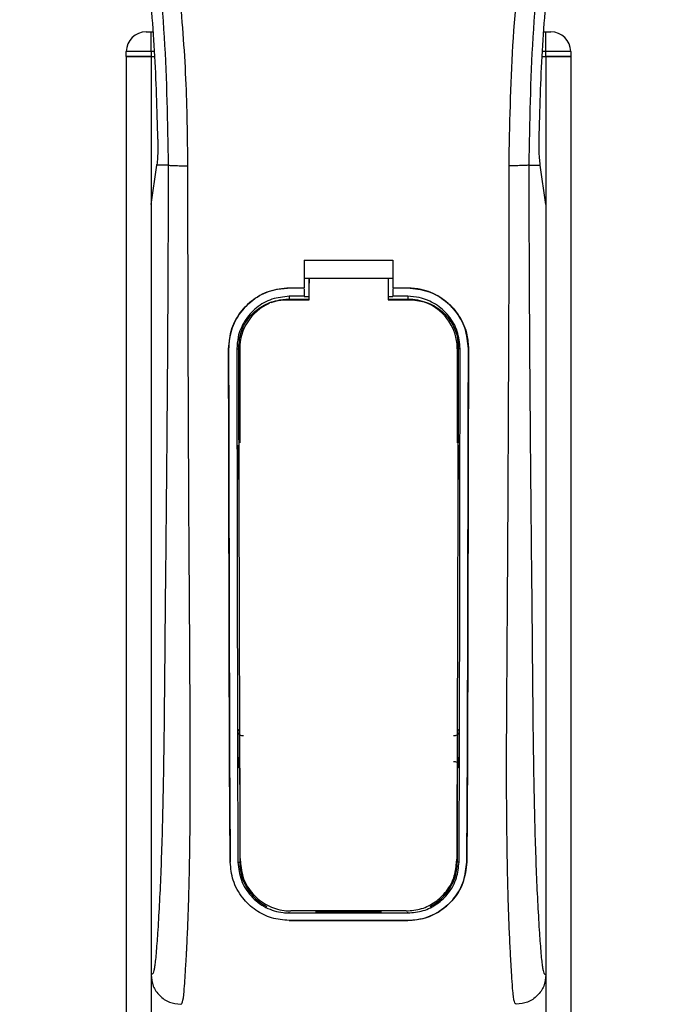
# Model space of a CAD drawing. Header units: millimetres. Extents: x 0 to 420, y 0 to 297.
# Tile 75 of 79: x 345.35 to 348.68, y 228.41 to 233.39. Entities that reach past the tile are written whole.
import ezdxf

# ---------------------------------------------------------------- set-up
doc = ezdxf.new("R2010")
doc.units = ezdxf.units.MM

msp = doc.modelspace()

# ---------------------------------------------------------------- linework, layer by layer
at = {"color": 7, "linetype": 'Continuous', "lineweight": 25}
for p, q in [((345.99066, 233.3307), (346.01566, 233.3307)), ((346.01566, 233.2307), (346.01566, 233.3307)), ((346.01566, 233.3307), (346.02532, 233.3307)), ((348.00599, 233.3307), (348.01566, 233.3307)), ((348.01566, 233.2307), (348.01566, 233.3307)), ((348.01566, 233.3307), (348.04066, 233.3307)), ((345.89066, 233.2057), (345.89066, 233.2307)), ((346.01566, 233.2307), (345.89066, 233.2307)), ((346.01566, 233.2307), (346.01566, 233.2057)), ((346.03371, 233.2307), (346.01566, 233.2307)), ((348.01566, 233.2307), (347.9976, 233.2307)), ((348.01566, 233.2057), (348.01566, 233.2307)), ((348.14066, 233.2307), (348.01566, 233.2307)), ((348.14066, 233.2307), (348.14066, 233.2057)), ((345.89066, 233.2057), (345.89066, 201.8307)), ((345.89066, 233.2057), (346.01566, 233.2057)), ((346.01566, 233.2057), (345.89066, 233.2057)), ((346.01566, 233.2057), (346.01566, 201.8307)), ((346.01566, 233.2057), (346.03466, 233.2057)), ((346.01566, 233.2057), (346.03466, 233.2057)), ((347.99665, 233.2057), (348.01566, 233.2057)), ((347.99665, 233.2057), (348.01566, 233.2057)), ((348.01566, 233.2057), (348.01566, 201.8307)), ((348.01566, 233.2057), (348.14066, 233.2057)), ((348.14066, 233.2057), (348.01566, 233.2057)), ((348.14066, 233.2057), (348.14066, 201.8307)), ((346.01566, 232.45568), (346.04475, 232.65568)), ((346.04475, 232.65568), (346.0451, 232.6581)), ((346.10305, 232.65568), (346.04475, 232.65568)), ((347.92827, 232.65568), (347.98656, 232.65568)), ((347.98656, 232.65568), (347.98621, 232.6581)), ((348.01566, 232.45568), (347.98656, 232.65568)), ((346.01566, 232.45568), (346.01566, 228.55568)), ((348.01566, 232.45568), (348.01566, 228.55568)), ((346.79066, 232.17393), (347.24066, 232.17393)), ((346.79066, 232.17393), (346.79066, 232.03345)), ((347.24066, 232.17393), (347.24066, 232.03345)), ((346.79066, 232.08345), (346.81568, 232.08345)), ((346.81568, 232.08385), (346.81567, 232.05762)), ((346.81568, 232.08385), (347.21568, 232.08385)), ((347.21568, 232.08345), (347.24066, 232.08345)), ((346.71566, 232.03345), (346.79066, 232.03345)), ((346.71566, 232.03323), (346.71566, 232.03345)), ((346.79066, 232.03323), (346.71566, 232.03323)), ((346.79066, 232.0294), (346.79066, 231.99117)), ((347.24066, 232.03345), (347.31566, 232.03345)), ((347.31566, 232.03323), (347.24066, 232.03323)), ((347.24066, 232.0294), (347.24066, 231.99117)), ((347.31566, 232.03323), (347.31566, 232.03345)), ((346.79066, 231.99117), (346.71566, 231.99117)), ((346.71566, 231.99117), (346.71566, 231.97655)), ((346.71566, 231.97655), (346.81567, 231.97655)), ((346.81567, 231.98903), (346.79066, 231.98903)), ((347.24066, 231.98903), (347.21567, 231.98903)), ((347.21567, 231.97655), (347.31566, 231.97655)), ((347.31566, 231.99117), (347.24066, 231.99117)), ((347.31566, 231.99117), (347.31566, 231.97655)), ((346.40852, 231.72564), (346.4083, 231.72564)), ((346.45043, 231.72568), (346.46478, 231.72568)), ((346.46478, 231.72568), (346.46478, 231.2498)), ((347.56653, 231.72568), (347.56653, 231.2498)), ((347.58089, 231.72568), (347.56653, 231.72568)), ((347.62279, 231.72564), (347.62301, 231.72564)), ((346.46478, 229.60156), (346.46478, 229.12568)), ((347.56653, 229.60156), (347.56653, 229.12568)), ((346.41691, 229.12543), (346.41667, 229.12543)), ((346.45604, 229.12568), (346.46478, 229.12568)), ((347.57528, 229.12568), (347.56653, 229.12568)), ((347.61441, 229.12543), (347.61464, 229.12543)), ((346.71566, 228.86815), (346.71566, 228.87172)), ((346.71566, 228.86815), (347.31566, 228.86815)), ((346.71566, 228.83023), (347.31566, 228.83023)), ((346.71566, 228.83023), (346.71566, 228.82998)), ((347.31566, 228.82998), (346.71566, 228.82998)), ((347.18319, 228.87481), (346.84812, 228.87481)), ((347.31566, 228.86815), (347.31566, 228.87172)), ((347.31566, 228.83023), (347.31566, 228.82998))]:
    msp.add_line(p, q, dxfattribs=at)
at = {"color": 7, "linetype": 'Continuous', "lineweight": 25, "flags": 128}
for points in [[(346.71566, 231.97655), (346.66671, 231.97173), (346.62179, 231.95833)], [(346.70068, 231.97386), (346.71568, 231.97385), (346.81567, 231.97384)], [(347.21567, 231.97384), (347.31564, 231.97384), (347.33064, 231.97385)]]:
    msp.add_lwpolyline(points, dxfattribs=at)
at = {"color": 7, "linetype": 'Continuous', "lineweight": 25}
for centre, radius, start, end in [((345.99066, 233.2307), 0.1, 90, 180), ((348.04066, 233.2307), 0.1, 0, 90), ((347.31566, 231.72568), 0.25087, 0, 90), ((346.71566, 231.72568), 0.25087, 113.87846, 180), ((346.71566, 229.12568), 0.25087, 180, 243.18984), ((347.31566, 229.12568), 0.25087, 296.81016, 0)]:
    msp.add_arc(centre, radius, start, end, dxfattribs=at)
for points, knots in [([(345.67291, 238.20981), (345.65797, 238.18803), (345.61272, 238.12209), (345.53817, 237.99607), (345.46046, 237.82685), (345.4008, 237.64209), (345.35966, 237.42642), (345.3456, 237.18103), (345.36343, 236.9119), (345.41227, 236.6001), (345.49524, 236.24863), (345.6271, 235.77924), (345.77441, 235.2291), (345.91635, 234.59368), (346.02321, 233.95188), (346.09138, 233.30498), (346.09916, 232.87207), (346.10305, 232.65568)], [0, 0, 0, 0, 0.01713148, 0.05187885, 0.08678877, 0.12161717, 0.15673053, 0.20338813, 0.25034812, 0.29727092, 0.36741646, 0.43767728, 0.5502447, 0.66284727, 0.77534658, 0.88770737, 1, 1, 1, 1]), ([(346.20267, 232.65237), (346.20074, 232.79906), (346.19681, 233.09887), (346.16173, 233.55458), (346.10655, 234.01439), (346.03827, 234.41378), (345.96815, 234.75387), (345.9059, 235.02536), (345.83785, 235.29508), (345.76276, 235.57386), (345.69814, 235.80326), (345.65049, 235.96936), (345.62641, 236.05392), (345.60377, 236.13366), (345.58415, 236.20315), (345.56487, 236.27272), (345.54771, 236.33777), (345.53001, 236.40703), (345.51374, 236.47361), (345.49885, 236.5375), (345.48536, 236.59867), (345.46296, 236.70706), (345.4367, 236.85843), (345.4143, 237.05829), (345.4082, 237.25338), (345.42035, 237.44768), (345.45414, 237.6376), (345.50875, 237.82149), (345.58273, 237.99357), (345.64764, 238.11008), (345.69273, 238.18298), (345.70894, 238.2079), (345.71677, 238.21995)], [0, 0, 0, 0, 0.0757702, 0.1548571, 0.2359051, 0.3148505, 0.3639911, 0.4151955, 0.4586591, 0.5076202, 0.5642678, 0.5817192, 0.5968623, 0.6096795, 0.624536, 0.6341631, 0.6469813, 0.6592987, 0.6711121, 0.6824202, 0.6932232, 0.7035232, 0.739704, 0.7727671, 0.8079075, 0.8413785, 0.8748477, 0.9102013, 0.9450667, 0.9801292, 0.9903909, 1, 1, 1, 1]), ([(347.82865, 232.65237), (347.83226, 232.85573), (347.83947, 233.26238), (347.90238, 233.86948), (347.98919, 234.40337), (348.08712, 234.86584), (348.15804, 235.15747), (348.20774, 235.34824), (348.23103, 235.43576), (348.25396, 235.52013), (348.27676, 235.60267), (348.30067, 235.68815), (348.32664, 235.78006), (348.35824, 235.89057), (348.39184, 236.00786), (348.42656, 236.13029), (348.46017, 236.24876), (348.49474, 236.37965), (348.52848, 236.51781), (348.5685, 236.70266), (348.60549, 236.92511), (348.62522, 237.1897), (348.61613, 237.3938), (348.59451, 237.54037), (348.57523, 237.63397), (348.55038, 237.72796), (348.52101, 237.81741), (348.48633, 237.90555), (348.44794, 237.98966), (348.40619, 238.07039), (348.36105, 238.14772), (348.33039, 238.19469), (348.3139, 238.21995)], [0, 0, 0, 0, 0.1050162, 0.2100001, 0.3148093, 0.3841756, 0.4540228, 0.4697491, 0.4859574, 0.5007826, 0.5148922, 0.5301685, 0.5466097, 0.5642069, 0.5895177, 0.6096146, 0.6299353, 0.6531323, 0.6795668, 0.7034488, 0.7509822, 0.7962784, 0.8412589, 0.8577085, 0.8747396, 0.8922462, 0.9101144, 0.9261934, 0.9450023, 0.962977, 0.9800887, 1, 1, 1, 1]), ([(348.3584, 238.20982), (348.37334, 238.18804), (348.41859, 238.1221), (348.49315, 237.99607), (348.57085, 237.82685), (348.63051, 237.64209), (348.67165, 237.42642), (348.68571, 237.18103), (348.66788, 236.9119), (348.61904, 236.6001), (348.53607, 236.24863), (348.40421, 235.77924), (348.2569, 235.2291), (348.11497, 234.59368), (348.00811, 233.95188), (347.93993, 233.30498), (347.93215, 232.87207), (347.92827, 232.65568)], [0, 0, 0, 0, 0.01713512, 0.05188236, 0.08679215, 0.12162042, 0.15673365, 0.20339108, 0.2503509, 0.29727352, 0.3674188, 0.43767936, 0.55024637, 0.66284852, 0.77534741, 0.88770778, 1, 1, 1, 1]), ([(346.05055, 232.78664), (346.04641, 232.93591), (346.03813, 233.23446), (345.9983, 233.68208), (345.94008, 234.12891), (345.88531, 234.42508), (345.85793, 234.57316)], [0, 0, 0, 0, 0.2489383, 0.4978797, 0.7489316, 1, 1, 1, 1]), ([(347.98076, 232.78664), (347.9849, 232.93591), (347.99318, 233.23446), (348.03302, 233.68208), (348.09124, 234.12891), (348.146, 234.42508), (348.17339, 234.57316)], [0, 0, 0, 0, 0.2489383, 0.49787971, 0.74893157, 1, 1, 1, 1]), ([(346.05055, 232.78664), (346.05061, 232.76991), (346.05073, 232.73644), (346.04874, 232.68987), (346.04634, 232.66892), (346.0451, 232.6581)], [0, 0, 0, 0, 0.3260001, 0.6519821, 1, 1, 1, 1]), ([(347.98621, 232.6581), (347.98504, 232.6682), (347.9827, 232.68839), (347.98061, 232.73442), (347.98071, 232.76895), (347.98076, 232.78664)], [0, 0, 0, 0, 0.3277767, 0.6555996, 1, 1, 1, 1]), ([(346.10305, 232.65568), (346.10236, 232.45673), (346.10104, 232.07135), (346.09758, 231.49444), (346.0927, 230.92424), (346.08769, 230.46403), (346.08468, 230.11782), (346.08261, 229.88575), (346.07978, 229.65643), (346.07596, 229.43894), (346.07109, 229.24207), (346.06502, 229.06694), (346.05773, 228.90815), (346.04967, 228.77471), (346.04283, 228.68073), (346.03775, 228.62512), (346.03406, 228.59506), (346.0301, 228.57554), (346.02398, 228.55756), (346.01906, 228.55645), (346.01566, 228.55568)], [0, 0, 0, 0, 0.1345803, 0.26068914, 0.39082578, 0.52181644, 0.5741497, 0.62601194, 0.67949707, 0.73064361, 0.77586761, 0.81764306, 0.85781887, 0.89689395, 0.92715545, 0.94043218, 0.95125664, 0.96201285, 0.97370949, 1, 1, 1, 1]), ([(346.10305, 232.65568), (346.10533, 232.65528), (346.11006, 232.65446), (346.13359, 232.65338), (346.166, 232.6526), (346.19073, 232.65244), (346.20267, 232.65237)], [0, 0, 0, 0, 0.2412013, 0.5, 0.7587987, 1, 1, 1, 1]), ([(346.16617, 228.40568), (346.16936, 228.40759), (346.17605, 228.41161), (346.1825, 228.45689), (346.18759, 228.53017), (346.1916, 228.59824), (346.19469, 228.65148), (346.19618, 228.67754), (346.19761, 228.7041), (346.19946, 228.74342), (346.20204, 228.8029), (346.20435, 228.86453), (346.20645, 228.92829), (346.20831, 228.9942), (346.20994, 229.06223), (346.21134, 229.13239), (346.21267, 229.2126), (346.21369, 229.30919), (346.21429, 229.42881), (346.2145, 229.56992), (346.21429, 229.73286), (346.21367, 229.91767), (346.21265, 230.12396), (346.21117, 230.35245), (346.20949, 230.59353), (346.20795, 230.84173), (346.20662, 231.0911), (346.20548, 231.34428), (346.20454, 231.59814), (346.20378, 231.8456), (346.20321, 232.07732), (346.20282, 232.27736), (346.20262, 232.43923), (346.20252, 232.55829), (346.20262, 232.62545), (346.20267, 232.65237)], [0, 0, 0, 0, 0.0298605, 0.062661, 0.0824207, 0.1065055, 0.1214363, 0.1269566, 0.1277359, 0.1429311, 0.1582172, 0.1736223, 0.1891751, 0.2049044, 0.2208385, 0.2370044, 0.2534273, 0.275546, 0.3020067, 0.3328988, 0.3683202, 0.4083393, 0.4529465, 0.5020123, 0.5563269, 0.6093284, 0.6630895, 0.718023, 0.7733257, 0.8273697, 0.8780517, 0.923096, 0.956626, 0.9826179, 1, 1, 1, 1]), ([(347.86514, 228.40568), (347.86174, 228.40772), (347.85658, 228.41083), (347.85131, 228.43853), (347.84732, 228.47598), (347.84319, 228.53554), (347.83872, 228.61037), (347.83395, 228.69761), (347.82913, 228.80254), (347.82472, 228.92829), (347.82122, 229.06265), (347.81782, 229.25157), (347.81661, 229.41342), (347.81628, 229.54153), (347.81622, 229.58502), (347.81621, 229.62943), (347.81625, 229.67476), (347.81634, 229.721), (347.81648, 229.77643), (347.8169, 229.85648), (347.8174, 229.93778), (347.81788, 230.01343), (347.81825, 230.0694), (347.81865, 230.13068), (347.8191, 230.19723), (347.81959, 230.26903), (347.82072, 230.43355), (347.82256, 230.70507), (347.82461, 231.08053), (347.82621, 231.4742), (347.82806, 231.86164), (347.82955, 232.25532), (347.82896, 232.51636), (347.82865, 232.65237)], [0, 0, 0, 0, 0.03096006, 0.04709354, 0.06332994, 0.08597926, 0.10726534, 0.12783892, 0.15830543, 0.18925247, 0.22090934, 0.25349607, 0.31882561, 0.32814182, 0.33763883, 0.34731782, 0.35717968, 0.36722499, 0.37745397, 0.3932487, 0.41925357, 0.43020306, 0.44229541, 0.45552982, 0.46990329, 0.48541007, 0.50204113, 0.57649945, 0.66160129, 0.74559685, 0.83140418, 0.9121632, 1, 1, 1, 1]), ([(347.92827, 232.65568), (347.92598, 232.65528), (347.92125, 232.65446), (347.89772, 232.65338), (347.86532, 232.6526), (347.84058, 232.65244), (347.82865, 232.65237)], [0, 0, 0, 0, 0.2412013, 0.5, 0.7587987, 1, 1, 1, 1]), ([(347.92827, 232.65568), (347.92895, 232.45673), (347.93027, 232.07135), (347.93373, 231.49444), (347.93861, 230.92424), (347.94362, 230.46403), (347.94663, 230.11782), (347.94871, 229.88575), (347.95154, 229.65643), (347.95535, 229.43894), (347.96023, 229.24207), (347.9663, 229.06694), (347.97359, 228.90815), (347.98164, 228.77471), (347.98848, 228.68073), (347.99356, 228.62512), (347.99725, 228.59506), (348.00121, 228.57554), (348.00733, 228.55756), (348.01225, 228.55645), (348.01566, 228.55568)], [0, 0, 0, 0, 0.1345803, 0.2606891, 0.3908258, 0.5218164, 0.5741497, 0.6260119, 0.6794971, 0.7306436, 0.7758676, 0.8176431, 0.8578189, 0.896894, 0.9271554, 0.9404322, 0.9512566, 0.9620129, 0.9737095, 1, 1, 1, 1]), ([(346.81567, 231.97384), (346.81567, 231.98012), (346.81567, 232.01679), (346.81567, 232.05346), (346.81568, 232.08385)], [0, 0, 0, 0, 0.1712419, 1, 1, 1, 1]), ([(347.21568, 232.08385), (347.21567, 232.05346), (347.21567, 232.01679), (347.21567, 231.98012), (347.21567, 231.97384)], [0, 0, 0, 0, 0.828615, 1, 1, 1, 1]), ([(346.4083, 231.72564), (346.41165, 231.76022), (346.41834, 231.82938), (346.47129, 231.92166), (346.54933, 231.99129), (346.63583, 232.02819), (346.69298, 232.03195), (346.71566, 232.03345)], [0, 0, 0, 0, 0.2148442, 0.4296944, 0.6444289, 0.8588775, 1, 1, 1, 1]), ([(346.71566, 232.03323), (346.68116, 232.02984), (346.61217, 232.02307), (346.52023, 231.97022), (346.45077, 231.89248), (346.41374, 231.80596), (346.41001, 231.74861), (346.40852, 231.72564)], [0, 0, 0, 0, 0.214095, 0.4281873, 0.6423212, 0.8567424, 1, 1, 1, 1]), ([(346.81567, 231.97262), (346.81567, 231.97898), (346.81567, 232.00731), (346.81567, 232.03565), (346.81567, 232.05762)], [0, 0, 0, 0, 0.2244492, 1, 1, 1, 1]), ([(347.31566, 232.03345), (347.35017, 232.03006), (347.41918, 232.02328), (347.51122, 231.97043), (347.58074, 231.89259), (347.61779, 231.80599), (347.62152, 231.7486), (347.62301, 231.72564)], [0, 0, 0, 0, 0.2140417, 0.428078, 0.6423732, 0.8568778, 1, 1, 1, 1]), ([(347.62279, 231.72564), (347.61945, 231.7602), (347.61276, 231.82931), (347.55985, 231.92149), (347.48191, 231.99108), (347.39547, 232.02797), (347.33834, 232.03173), (347.31566, 232.03323)], [0, 0, 0, 0, 0.2148479, 0.4297059, 0.6442694, 0.8587571, 1, 1, 1, 1]), ([(346.71566, 231.99117), (346.68587, 231.98825), (346.62629, 231.98239), (346.54688, 231.93676), (346.4869, 231.86959), (346.45495, 231.79492), (346.45172, 231.74545), (346.45043, 231.72568)], [0, 0, 0, 0, 0.2141722, 0.4283408, 0.6426173, 0.8571514, 1, 1, 1, 1]), ([(346.45994, 231.73422), (346.46255, 231.76103), (346.46778, 231.81466), (346.50883, 231.88614), (346.56937, 231.94036), (346.63717, 231.96954), (346.68241, 231.97261), (346.70068, 231.97385)], [0, 0, 0, 0, 0.21332767, 0.42668289, 0.6395459, 0.85438224, 1, 1, 1, 1]), ([(347.58089, 231.72568), (347.57798, 231.75553), (347.57217, 231.81523), (347.52642, 231.89483), (347.45905, 231.95488), (347.38445, 231.98665), (347.33518, 231.98989), (347.31566, 231.99117)], [0, 0, 0, 0, 0.2149666, 0.4299412, 0.6447022, 0.8591569, 1, 1, 1, 1]), ([(347.33064, 231.97384), (347.35778, 231.97118), (347.41206, 231.96586), (347.48434, 231.92439), (347.53875, 231.86338), (347.56735, 231.79605), (347.57022, 231.7517), (347.57135, 231.73421)], [0, 0, 0, 0, 0.2155917, 0.4312275, 0.6458938, 0.860392, 1, 1, 1, 1]), ([(346.41667, 229.12543), (346.41611, 229.19001), (346.41497, 229.3192), (346.41341, 229.58822), (346.41186, 230.09198), (346.41022, 230.82788), (346.40894, 231.42637), (346.4083, 231.72564)], [0, 0, 0, 0, 0.0777426, 0.1555294, 0.313984, 0.6569639, 1, 1, 1, 1]), ([(346.40852, 231.72564), (346.40892, 231.50817), (346.40973, 231.07326), (346.41129, 230.53147), (346.41221, 230.09633), (346.41299, 229.76894), (346.41429, 229.44143), (346.41603, 229.23069), (346.41691, 229.12543)], [0, 0, 0, 0, 0.24901636, 0.49801524, 0.62291271, 0.7477829, 0.87402577, 1, 1, 1, 1]), ([(346.45043, 231.72568), (346.45068, 231.50823), (346.4512, 231.07321), (346.45228, 230.53136), (346.4529, 230.09618), (346.45345, 229.76893), (346.45429, 229.44155), (346.45545, 229.2309), (346.45604, 229.12568)], [0, 0, 0, 0, 0.2490176, 0.498185, 0.6230408, 0.7478694, 0.8740688, 1, 1, 1, 1]), ([(346.468, 229.13075), (346.46761, 229.21241), (346.46682, 229.37582), (346.46557, 229.71772), (346.46412, 230.24173), (346.46205, 230.94239), (346.46065, 231.47028), (346.45994, 231.73422)], [0, 0, 0, 0, 0.0978357, 0.1957746, 0.39589, 0.6979489, 1, 1, 1, 1]), ([(347.57135, 231.73421), (347.57086, 231.54226), (347.56986, 231.15825), (347.56799, 230.53222), (347.56649, 229.97373), (347.56497, 229.48497), (347.56386, 229.24872), (347.56331, 229.13075)], [0, 0, 0, 0, 0.2195784, 0.4392845, 0.7186053, 0.8594891, 1, 1, 1, 1]), ([(347.57528, 229.12568), (347.57564, 229.18627), (347.57636, 229.30749), (347.57735, 229.55979), (347.57847, 230.05884), (347.57959, 230.80325), (347.58045, 231.41818), (347.58089, 231.72568)], [0, 0, 0, 0, 0.07308324, 0.1462031, 0.29507527, 0.64749534, 1, 1, 1, 1]), ([(347.61441, 229.12543), (347.61494, 229.18602), (347.61602, 229.30723), (347.61754, 229.55953), (347.61905, 230.00523), (347.62058, 230.74993), (347.62198, 231.3647), (347.62279, 231.72564)], [0, 0, 0, 0, 0.0730778, 0.1461922, 0.2950561, 0.5861196, 1, 1, 1, 1]), ([(347.62301, 231.72564), (347.62261, 231.50818), (347.6218, 231.07328), (347.62024, 230.53152), (347.61933, 230.09641), (347.61854, 229.76906), (347.61725, 229.44165), (347.61551, 229.23077), (347.61464, 229.12543)], [0, 0, 0, 0, 0.24904151, 0.49806581, 0.62297227, 0.74785232, 0.8740546, 1, 1, 1, 1]), ([(346.45339, 231.23755), (346.4534, 231.22981), (346.45348, 231.17934), (346.45357, 231.12132), (346.45364, 231.07107), (346.45366, 231.06351)], [0, 0, 0, 0, 0.1334237, 0.8696656, 1, 1, 1, 1]), ([(346.46134, 231.21975), (346.46063, 231.2203), (346.45772, 231.22259), (346.45442, 231.22881), (346.45374, 231.23457), (346.45339, 231.23755)], [0, 0, 0, 0, 0.13324279, 0.55133919, 1, 1, 1, 1]), ([(347.57792, 231.23755), (347.57762, 231.23476), (347.57701, 231.22919), (347.57383, 231.22294), (347.57082, 231.22048), (347.56999, 231.2198)], [0, 0, 0, 0, 0.4197308, 0.8394614, 1, 1, 1, 1]), ([(347.57766, 231.06351), (347.57767, 231.07107), (347.57775, 231.12132), (347.57784, 231.17934), (347.57791, 231.22981), (347.57792, 231.23755)], [0, 0, 0, 0, 0.1303344, 0.8665763, 1, 1, 1, 1]), ([(346.45366, 231.06351), (346.45395, 231.06631), (346.45454, 231.07191), (346.45775, 231.07825), (346.46083, 231.08076), (346.46171, 231.08148)], [0, 0, 0, 0, 0.4160512, 0.8321625, 1, 1, 1, 1]), ([(347.5696, 231.08152), (347.57035, 231.08093), (347.57329, 231.07861), (347.57665, 231.07233), (347.57731, 231.06654), (347.57766, 231.06351)], [0, 0, 0, 0, 0.1394793, 0.5506459, 1, 1, 1, 1]), ([(346.4558, 229.79028), (346.45652, 229.79108), (346.45817, 229.7929), (346.46091, 229.79583), (346.46318, 229.79818), (346.46453, 229.79954), (346.46478, 229.7998)], [0, 0, 0, 0, 0.23957, 0.5510243, 0.9142459, 1, 1, 1, 1]), ([(346.4558, 229.79028), (346.45582, 229.78245), (346.45593, 229.7301), (346.45608, 229.67017), (346.45622, 229.61824), (346.45624, 229.61059)], [0, 0, 0, 0, 0.1304713, 0.8719742, 1, 1, 1, 1]), ([(346.48357, 229.7655), (346.48076, 229.76546), (346.47513, 229.7654), (346.46723, 229.76883), (346.46092, 229.77447), (346.45664, 229.78192), (346.45608, 229.7875), (346.4558, 229.79028)], [0, 0, 0, 0, 0.1995185, 0.3990159, 0.5990992, 0.8002843, 1, 1, 1, 1]), ([(347.57551, 229.79028), (347.57522, 229.78747), (347.57465, 229.78183), (347.57029, 229.77433), (347.56388, 229.7687), (347.55599, 229.76537), (347.55045, 229.76546), (347.54774, 229.7655)], [0, 0, 0, 0, 0.20232456, 0.40465391, 0.60676591, 0.80798769, 1, 1, 1, 1]), ([(347.56653, 229.7998), (347.56787, 229.79843), (347.5703, 229.79595), (347.5733, 229.79274), (347.57495, 229.79091), (347.57551, 229.79028)], [0, 0, 0, 0, 0.4489749, 0.8121966, 1, 1, 1, 1]), ([(347.57507, 229.61059), (347.57509, 229.61824), (347.57524, 229.67017), (347.57538, 229.7301), (347.57549, 229.78245), (347.57551, 229.79028)], [0, 0, 0, 0, 0.1280258, 0.8695287, 1, 1, 1, 1]), ([(346.45624, 229.61059), (346.45653, 229.61342), (346.4571, 229.61908), (346.46078, 229.62599), (346.46448, 229.62889), (346.46592, 229.63002)], [0, 0, 0, 0, 0.3791282, 0.7583889, 1, 1, 1, 1]), ([(347.54752, 229.63553), (347.55031, 229.63555), (347.55588, 229.6356), (347.56368, 229.63219), (347.56992, 229.62661), (347.57424, 229.61913), (347.57479, 229.61347), (347.57507, 229.61059)], [0, 0, 0, 0, 0.1972455, 0.3944793, 0.5922386, 0.7922658, 1, 1, 1, 1]), ([(346.46478, 229.60156), (346.46348, 229.60289), (346.4611, 229.60532), (346.45825, 229.60837), (346.4567, 229.61008), (346.45624, 229.61059)], [0, 0, 0, 0, 0.4562153, 0.8385917, 1, 1, 1, 1]), ([(347.57507, 229.61059), (347.57446, 229.60991), (347.57291, 229.60821), (347.57027, 229.6054), (347.56804, 229.60309), (347.56674, 229.60177), (347.56653, 229.60156)], [0, 0, 0, 0, 0.2159047, 0.5437839, 0.9261602, 1, 1, 1, 1]), ([(346.468, 229.13075), (346.47138, 229.10043), (346.47815, 229.03981), (346.52777, 228.96107), (346.59968, 228.90408), (346.67107, 228.88041), (346.71257, 228.87872), (346.72396, 228.87826)], [0, 0, 0, 0, 0.2333586, 0.4666154, 0.700476, 0.9177481, 1, 1, 1, 1]), ([(347.30735, 228.87825), (347.33389, 228.88067), (347.3869, 228.88549), (347.45842, 228.92253), (347.51682, 228.97886), (347.55576, 229.05104), (347.56091, 229.10534), (347.56331, 229.13075)], [0, 0, 0, 0, 0.1905868, 0.3807478, 0.5820906, 0.8045106, 1, 1, 1, 1]), ([(346.71566, 228.82998), (346.68516, 228.83272), (346.62425, 228.8382), (346.54186, 228.88027), (346.47361, 228.94479), (346.42645, 229.0294), (346.41983, 229.09446), (346.41667, 229.12543)], [0, 0, 0, 0, 0.1867018, 0.3729124, 0.5722054, 0.7963772, 1, 1, 1, 1]), ([(346.45604, 229.12568), (346.45957, 229.09444), (346.46663, 229.03197), (346.51789, 228.95113), (346.59195, 228.89311), (346.66416, 228.87006), (346.7052, 228.86854), (346.71566, 228.86815)], [0, 0, 0, 0, 0.2365907, 0.4730955, 0.7094684, 0.9259916, 1, 1, 1, 1]), ([(347.31566, 228.86815), (347.34226, 228.87056), (347.39541, 228.87536), (347.46723, 228.91227), (347.52639, 228.96866), (347.56705, 229.04234), (347.57262, 229.09871), (347.57528, 229.12568)], [0, 0, 0, 0, 0.1873634, 0.3742734, 0.5733177, 0.7958103, 1, 1, 1, 1]), ([(347.61464, 229.12543), (347.61046, 229.08952), (347.60211, 229.01773), (347.54301, 228.92507), (347.45774, 228.85845), (347.37453, 228.8321), (347.32738, 228.8304), (347.31566, 228.82998)], [0, 0, 0, 0, 0.2362426, 0.4723403, 0.7098627, 0.9278237, 1, 1, 1, 1]), ([(347.31566, 228.83023), (347.34603, 228.83296), (347.4067, 228.8384), (347.48874, 228.88013), (347.55694, 228.9442), (347.60445, 229.02875), (347.61118, 229.09413), (347.61441, 229.12543)], [0, 0, 0, 0, 0.1858018, 0.3710943, 0.5695952, 0.7939653, 1, 1, 1, 1]), ([(347.30735, 228.87825), (347.29637, 228.87825), (347.18922, 228.87825), (346.99475, 228.87826), (346.81127, 228.87826), (346.72396, 228.87826)], [0, 0, 0, 0, 0.05646486, 0.55100991, 1, 1, 1, 1]), ([(346.01566, 228.55568), (346.01793, 228.536), (346.02247, 228.49664), (346.05732, 228.4471), (346.10704, 228.41247), (346.14644, 228.40797), (346.16617, 228.40572)], [0, 0, 0, 0, 0.2499459, 0.4997381, 0.749424, 1, 1, 1, 1]), ([(348.01566, 228.55568), (348.01339, 228.536), (348.00885, 228.49664), (347.97399, 228.4471), (347.92427, 228.41247), (347.88487, 228.40797), (347.86514, 228.40572)], [0, 0, 0, 0, 0.24994591, 0.49973814, 0.74942403, 1, 1, 1, 1])]:
    msp.add_open_spline(points, degree=3, knots=knots, dxfattribs=at)

doc.saveas('drawing.dxf')
